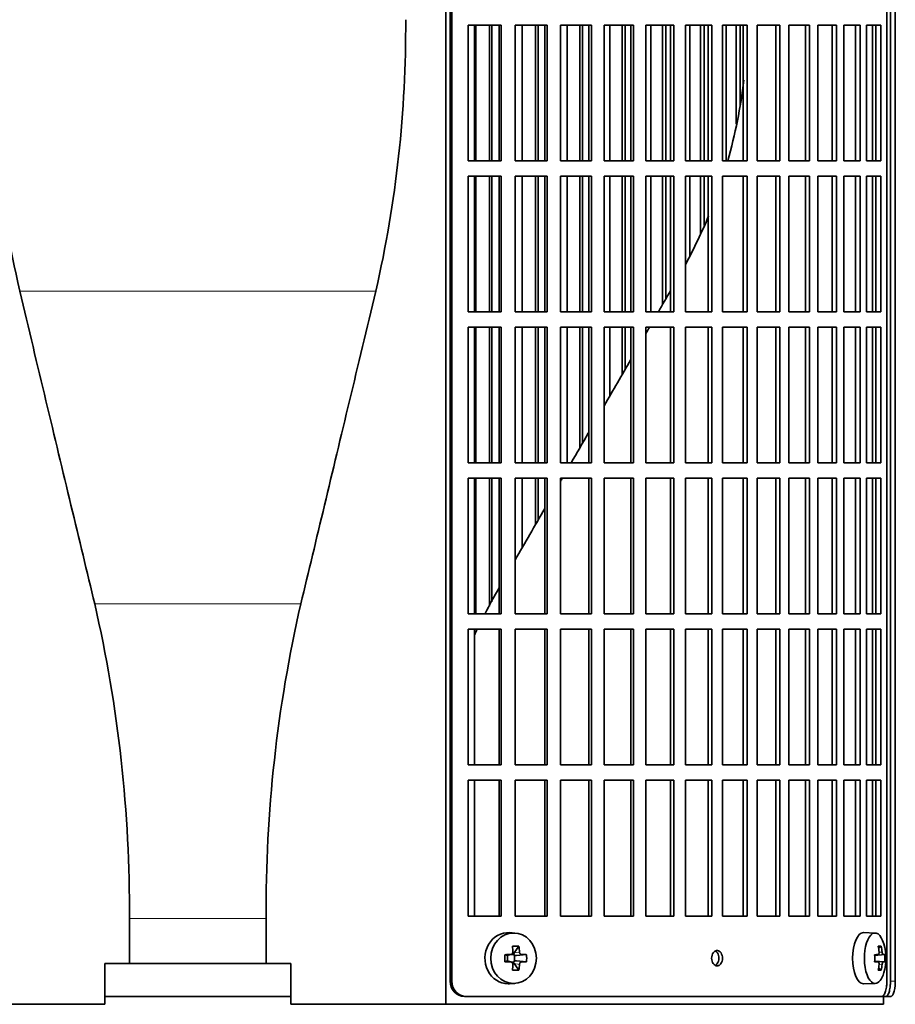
# Model space of a CAD drawing. Header units: millimetres. Extents: x 463 to 1347, y -1623 to 1574.
# Tile 11 of 20: x 578 to 749, y -172 to 20. Entities that reach past the tile are written whole.
import ezdxf

# ---------------------------------------------------------------- set-up
doc = ezdxf.new("R2010")
doc.units = ezdxf.units.MM
for name, color, linetype in [('M5X8_UNI7687', 7, 'Continuous'), ('VSI344-454_FILTR', 7, 'Continuous'), ('VSI344-454_SUPPO', 7, 'Continuous')]:
    doc.layers.add(name, color=color, linetype=linetype)

# ---------------------------------------------------------------- blocks, each defined once
blk = doc.blocks.new('SE')
at = {"layer": 'M5X8_UNI7687', "color": 7, "linetype": 'Continuous', "lineweight": 35}
for p, q in [((675.06, -158.38), (674, -158.31)), ((745.43, -158.38), (743.17, -158.31)), ((675.84, -160.97), (674.93, -162.27)), ((746.61, -160.97), (746.09, -161.36)), ((673.1, -162.61), (673.51, -162.77)), ((673.55, -162.77), (674.31, -162.58)), ((673.6, -163.85), (673.6, -162.76)), ((674.28, -162.56), (674.8, -162.56)), ((674.96, -162.74), (674.96, -163.87)), ((677.33, -162.61), (675.38, -162.77)), ((745.33, -162.66), (746, -162.6)), ((747.3, -162.61), (745.33, -162.76)), ((673.1, -164), (673.51, -163.84)), ((674.31, -164.03), (673.55, -163.84)), ((674.8, -164.06), (674.3, -164.06)), ((675.84, -165.64), (674.93, -164.34)), ((677.33, -164), (675.38, -163.84)), ((747.3, -164), (745.33, -163.86)), ((746, -164.02), (745.33, -163.95)), ((746.61, -165.64), (746.09, -165.25)), ((674, -168.3), (675.06, -168.23)), ((743.17, -168.31), (745.43, -168.24))]:
    blk.add_line(p, q, dxfattribs=at)
at = {"layer": 'M5X8_UNI7687', "color": 4, "linetype": 'Continuous', "lineweight": 9}
for p, q in [((673.51, -162.77), (674.2, -162.6)), ((674.93, -162.27), (675.94, -162.1)), ((676.39, -162.6), (675.38, -162.77)), ((747.01, -162.6), (745.33, -162.75)), ((745.33, -162.66), (745.99, -162.6)), ((746.19, -162.15), (746.8, -162.1)), ((674.2, -164.02), (673.51, -163.84)), ((675.94, -164.51), (674.93, -164.34)), ((675.38, -163.84), (676.39, -164.02)), ((745.33, -163.86), (747.01, -164.02)), ((745.99, -164.02), (745.33, -163.95)), ((746.8, -164.51), (746.19, -164.46))]:
    blk.add_line(p, q, dxfattribs=at)
at = {"layer": 'M5X8_UNI7687', "color": 7, "linetype": 'Continuous', "lineweight": 35}
for centre, radius, start, end in [((737.52, -163.31), 10, 343.7273, 16.2727), ((722.45, -163.31), 49.36, 179.1963, 180.8037), ((674.19, -162.13), 0.465, 271.4799, 4.1476), ((666.75, -163.31), 10.6, 356.2556, 3.7444), ((737.9, -163.31), 9.42, 355.7871, 4.2129), ((674.19, -164.48), 0.465, 355.8523, 88.5202)]:
    blk.add_arc(centre, radius, start, end, dxfattribs=at)
for centre, major_axis, ratio, start_param, end_param in [((673.73, -163.31), (0, -5), 0.906308, 3.081955, 6.283185), ((743.14, -163.31), (0, -5), 0.422618, 3.141593, 6.283185), ((745.41, -163.31), (0, -4.93), 0.422618, 2.175256, 6.283185), ((672.05, -166.37), (8.86, 2.7), 0.529916, 0.974266, 1.123958), ((671.26, -163.31), (0, 10), 0.34202, -1.449667, -1.335108), ((670.98, -163.31), (0, 10), 0.5, -1.449667, -1.335108), ((739.52, -166.37), (7.75, 5.06), 0.247104, 0.286808, 0.4365), ((737.6, -163.31), (0, 10), 0.866025, 4.833518, 4.948078), ((737.47, -163.31), (0, 10), 0.939693, 4.833518, 4.948078), ((671.12, -163.46), (9.99, 0.37), 0.07899, 1.254131, 1.36869), ((673.51, -162.27), (-0.03, 0.507), 0.355475, 2.983295, 3.209876), ((675.39, -162.27), (-0.561, -0.512), 0.450112, 5.177855, 5.696055), ((675.19, -162.3), (-0.019, -0.502), 0.906042, 5.273044, 5.799842), ((675.39, -162.27), (-0.85, -0.111), 0.58208, 0.96918, 1.487381), ((671.12, -163.46), (9.99, 0.37), 0.07899, 0.897313, 1.011873), ((737.54, -163.46), (9.97, 0.79), 0.036834, 0.556003, 0.670562), ((740.82, -163.31), (0, -9.26), 0.488139, 1.49595, 1.645642), ((737.54, -163.46), (9.97, 0.79), 0.036834, 0.199185, 0.313745), ((671.12, -163.15), (9.99, -0.37), 0.07899, -1.36869, -1.254131), ((673.51, -164.34), (-0.03, -0.507), 0.355475, 3.073309, 3.29989), ((671.26, -163.31), (0, -10), 0.34202, 1.335108, 1.449667), ((675.19, -164.31), (-0.019, 0.502), 0.906042, 0.483343, 1.010141), ((675.39, -164.34), (-0.561, 0.512), 0.450112, 0.58713, 1.105331), ((675.39, -164.34), (-0.85, 0.111), 0.58208, 4.795805, 5.314006), ((670.98, -163.31), (0, -10), 0.5, 1.335108, 1.449667), ((671.12, -163.15), (9.99, -0.37), 0.07899, -1.011873, -0.897313), ((737.54, -163.15), (9.97, -0.79), 0.036834, -0.670562, -0.556003), ((737.6, -163.31), (0, -10), 0.866025, 1.335108, 1.449667), ((737.47, -163.31), (0, -10), 0.939693, 1.335108, 1.449667), ((737.54, -163.15), (9.97, -0.79), 0.036834, -0.313745, -0.199185), ((672.05, -160.24), (8.86, -2.7), 0.529916, -1.123958, -0.974266), ((745.41, -163.31), (0, -4.93), 0.422618, 0, 0.966337), ((739.52, -160.24), (7.75, -5.06), 0.247104, -0.4365, -0.286808), ((673.73, -163.31), (0, -5), 0.906308, 0, 0.059638), ((743.14, -163.31), (0, -5), 0.422618, 0, 0.012961)]:
    blk.add_ellipse(centre, major_axis=major_axis, ratio=ratio, start_param=start_param, end_param=end_param, dxfattribs=at)
blk.add_ellipse((674.79, -163.31), major_axis=(0, -4.93), ratio=0.906308, dxfattribs=at)
for points in [[(675.94, -162.1), (675.94, -162.12), (675.95, -162.15), (675.95, -162.2), (675.97, -162.24), (675.98, -162.29), (676, -162.33), (676.03, -162.37), (676.05, -162.41), (676.08, -162.45), (676.12, -162.48), (676.15, -162.51), (676.19, -162.54), (676.23, -162.56), (676.27, -162.57), (676.31, -162.59), (676.35, -162.59), (676.38, -162.6), (676.39, -162.6)], [(745.99, -162.6), (746, -162.6), (746.01, -162.59), (746.04, -162.59), (746.06, -162.57), (746.08, -162.56), (746.1, -162.54), (746.12, -162.51), (746.14, -162.48), (746.16, -162.45), (746.17, -162.41), (746.18, -162.37), (746.19, -162.33), (746.2, -162.29), (746.2, -162.24), (746.2, -162.2), (746.2, -162.15), (746.2, -162.12), (746.2, -162.1)], [(746.8, -162.1), (746.8, -162.12), (746.8, -162.15), (746.81, -162.2), (746.82, -162.24), (746.83, -162.29), (746.84, -162.33), (746.85, -162.37), (746.87, -162.41), (746.88, -162.45), (746.9, -162.48), (746.91, -162.51), (746.93, -162.54), (746.94, -162.56), (746.96, -162.57), (746.98, -162.59), (746.99, -162.59), (747, -162.6), (747.01, -162.6)], [(676.39, -164.02), (676.38, -164.02), (676.35, -164.02), (676.31, -164.03), (676.27, -164.04), (676.23, -164.05), (676.19, -164.08), (676.15, -164.1), (676.12, -164.13), (676.08, -164.16), (676.05, -164.2), (676.03, -164.24), (676, -164.28), (675.98, -164.33), (675.97, -164.37), (675.95, -164.41), (675.95, -164.46), (675.94, -164.5), (675.94, -164.51)], [(746.2, -164.51), (746.2, -164.5), (746.2, -164.46), (746.2, -164.41), (746.2, -164.37), (746.2, -164.33), (746.19, -164.28), (746.18, -164.24), (746.17, -164.2), (746.16, -164.16), (746.14, -164.13), (746.12, -164.1), (746.1, -164.08), (746.08, -164.05), (746.06, -164.04), (746.04, -164.03), (746.01, -164.02), (746, -164.02), (745.99, -164.02)], [(747.01, -164.02), (747, -164.02), (746.99, -164.02), (746.98, -164.03), (746.96, -164.04), (746.94, -164.05), (746.93, -164.08), (746.91, -164.1), (746.9, -164.13), (746.88, -164.16), (746.87, -164.2), (746.85, -164.24), (746.84, -164.28), (746.83, -164.33), (746.82, -164.37), (746.81, -164.41), (746.8, -164.46), (746.8, -164.5), (746.8, -164.51)]]:
    blk.add_open_spline(points, degree=3, dxfattribs=at)
at = {"layer": 'VSI344-454_FILTR', "color": 7, "linetype": 'Continuous', "lineweight": 35}
for p, q in [((662.41, -167.81), (662.41, 105.19)), ((662.75, -167.81), (662.75, 105.19)), ((747.72, -167.81), (747.72, 105.19)), ((748.42, -167.81), (748.42, 101.19)), ((749.37, -167.81), (749.37, 101.19)), ((665.9, -7.56), (665.9, 18.94)), ((665.9, 18.94), (672.38, 18.94)), ((667.42, -7.56), (667.42, 18.94)), ((670.1, -7.56), (670.1, 18.94)), ((670.53, -7.56), (670.53, 18.94)), ((671.99, -7.56), (671.99, 18.94)), ((672.38, -7.56), (672.38, 18.94)), ((675.08, -7.56), (675.08, 18.94)), ((675.08, 18.94), (681.35, 18.94)), ((676.48, -7.56), (676.48, 18.94)), ((679.07, -7.56), (679.07, 18.94)), ((679.56, -7.56), (679.56, 18.94)), ((680.89, -7.56), (680.89, 18.94)), ((681.35, -7.56), (681.35, 18.94)), ((683.96, -7.56), (683.96, 18.94)), ((683.96, 18.94), (689.99, 18.94)), ((685.23, -7.56), (685.23, 18.94)), ((687.72, -7.56), (687.72, 18.94)), ((688.27, -7.56), (688.27, 18.94)), ((689.47, -7.56), (689.47, 18.94)), ((689.99, -7.56), (689.99, 18.94)), ((692.49, -7.56), (692.49, 18.94)), ((692.49, 18.94), (698.25, 18.94)), ((693.62, -7.56), (693.62, 18.94)), ((696.01, -7.56), (696.01, 18.94)), ((696.61, -7.56), (696.61, 18.94)), ((697.68, -7.56), (697.68, 18.94)), ((698.25, -7.56), (698.25, 18.94)), ((700.63, -7.56), (700.63, 18.94)), ((700.63, 18.94), (706.1, 18.94)), ((701.63, -7.56), (701.63, 18.94)), ((703.89, -7.56), (703.89, 18.94)), ((704.55, -7.56), (704.55, 18.94)), ((705.47, -7.56), (705.47, 18.94)), ((706.1, -7.56), (706.1, 18.94)), ((708.35, -7.56), (708.35, 18.94)), ((708.35, 18.94), (713.5, 18.94)), ((709.2, -7.56), (709.2, 18.94)), ((711.33, -7.56), (711.33, 18.94)), ((712.04, -7.56), (712.04, 18.94)), ((712.81, -7.56), (712.81, 18.94)), ((713.5, -7.56), (713.5, 18.94)), ((715.61, 18.94), (720.4, 18.94)), ((715.61, -7.56), (715.61, 18.94)), ((716.31, -7.56), (716.31, 18.94)), ((718.29, -0.39), (718.29, 18.94)), ((719.05, 3.37), (719.05, 18.94)), ((719.67, -7.56), (719.67, 18.94)), ((720.4, -7.56), (720.4, 18.94)), ((722.36, 18.94), (726.79, 18.94)), ((722.36, -7.56), (722.36, 18.94)), ((726.01, -7.56), (726.01, 18.94)), ((726.79, -7.56), (726.79, 18.94)), ((728.58, 18.94), (732.62, 18.94)), ((728.58, -7.56), (728.58, 18.94)), ((731.8, -7.56), (731.8, 18.94)), ((732.62, -7.56), (732.62, 18.94)), ((734.24, 18.94), (737.86, 18.94)), ((734.24, -7.56), (734.24, 18.94)), ((737.01, -7.56), (737.01, 18.94)), ((737.86, -7.56), (737.86, 18.94)), ((739.31, 18.94), (742.5, 18.94)), ((739.31, -7.56), (739.31, 18.94)), ((741.61, -7.56), (741.61, 18.94)), ((742.5, -7.56), (742.5, 18.94)), ((743.77, 18.94), (746.51, 18.94)), ((743.77, -7.56), (743.77, 18.94)), ((745.59, -7.56), (745.59, 18.94)), ((746.51, -7.56), (746.51, 18.94)), ((665.9, -7.56), (672.38, -7.56)), ((675.08, -7.56), (681.35, -7.56)), ((683.96, -7.56), (689.99, -7.56)), ((692.49, -7.56), (698.25, -7.56)), ((700.63, -7.56), (706.1, -7.56)), ((708.35, -7.56), (713.5, -7.56)), ((715.61, -7.56), (720.4, -7.56)), ((722.36, -7.56), (726.79, -7.56)), ((728.58, -7.56), (732.62, -7.56)), ((734.24, -7.56), (737.86, -7.56)), ((739.31, -7.56), (742.5, -7.56)), ((743.77, -7.56), (746.51, -7.56)), ((665.9, -37.06), (665.9, -10.56)), ((665.9, -10.56), (672.38, -10.56)), ((667.42, -37.06), (667.42, -10.56)), ((670.1, -37.06), (670.1, -10.56)), ((670.53, -37.06), (670.53, -10.56)), ((671.99, -37.06), (671.99, -10.56)), ((672.38, -37.06), (672.38, -10.56)), ((675.08, -37.06), (675.08, -10.56)), ((675.08, -10.56), (681.35, -10.56)), ((676.48, -37.06), (676.48, -10.56)), ((679.07, -37.06), (679.07, -10.56)), ((679.56, -37.06), (679.56, -10.56)), ((680.89, -37.06), (680.89, -10.56)), ((681.35, -37.06), (681.35, -10.56)), ((683.96, -37.06), (683.96, -10.56)), ((683.96, -10.56), (689.99, -10.56)), ((685.23, -37.06), (685.23, -10.56)), ((687.72, -37.06), (687.72, -10.56)), ((688.27, -37.06), (688.27, -10.56)), ((689.47, -37.06), (689.47, -10.56)), ((689.99, -37.06), (689.99, -10.56)), ((692.49, -37.06), (692.49, -10.56)), ((692.49, -10.56), (698.25, -10.56)), ((693.62, -37.06), (693.62, -10.56)), ((696.01, -37.06), (696.01, -10.56)), ((696.61, -37.06), (696.61, -10.56)), ((697.68, -37.06), (697.68, -10.56)), ((698.25, -37.06), (698.25, -10.56)), ((700.63, -37.06), (700.63, -10.56)), ((700.63, -10.56), (706.1, -10.56)), ((701.63, -37.06), (701.63, -10.56)), ((703.89, -35.64), (703.89, -10.56)), ((704.55, -34.5), (704.55, -10.56)), ((705.47, -37.06), (705.47, -10.56)), ((706.1, -37.06), (706.1, -10.56)), ((708.35, -37.06), (708.35, -10.56)), ((708.35, -10.56), (713.5, -10.56)), ((709.2, -26.06), (709.2, -10.56)), ((711.33, -21.9), (711.33, -10.56)), ((712.04, -20.18), (712.04, -10.56)), ((712.81, -37.06), (712.81, -10.56)), ((713.5, -37.06), (713.5, -10.56)), ((715.61, -10.56), (720.4, -10.56)), ((715.61, -37.06), (715.61, -10.56)), ((719.67, -37.06), (719.67, -10.56)), ((720.4, -37.06), (720.4, -10.56)), ((722.36, -10.56), (726.79, -10.56)), ((722.36, -37.06), (722.36, -10.56)), ((726.01, -37.06), (726.01, -10.56)), ((726.79, -37.06), (726.79, -10.56)), ((728.58, -10.56), (732.62, -10.56)), ((728.58, -37.06), (728.58, -10.56)), ((731.8, -37.06), (731.8, -10.56)), ((732.62, -37.06), (732.62, -10.56)), ((734.24, -10.56), (737.86, -10.56)), ((734.24, -37.06), (734.24, -10.56)), ((737.01, -37.06), (737.01, -10.56)), ((737.86, -37.06), (737.86, -10.56)), ((739.31, -10.56), (742.5, -10.56)), ((739.31, -37.06), (739.31, -10.56)), ((741.61, -37.06), (741.61, -10.56)), ((742.5, -37.06), (742.5, -10.56)), ((743.77, -10.56), (746.51, -10.56)), ((743.77, -37.06), (743.77, -10.56)), ((745.59, -37.06), (745.59, -10.56)), ((746.51, -37.06), (746.51, -10.56)), ((665.9, -37.06), (672.38, -37.06)), ((675.08, -37.06), (681.35, -37.06)), ((683.96, -37.06), (689.99, -37.06)), ((692.49, -37.06), (698.25, -37.06)), ((700.63, -37.06), (706.1, -37.06)), ((708.35, -37.06), (713.5, -37.06)), ((715.61, -37.06), (720.4, -37.06)), ((722.36, -37.06), (726.79, -37.06)), ((728.58, -37.06), (732.62, -37.06)), ((734.24, -37.06), (737.86, -37.06)), ((739.31, -37.06), (742.5, -37.06)), ((743.77, -37.06), (746.51, -37.06)), ((665.9, -66.56), (665.9, -40.06)), ((665.9, -40.06), (672.38, -40.06)), ((667.42, -66.56), (667.42, -40.06)), ((670.1, -66.56), (670.1, -40.06)), ((670.53, -66.56), (670.53, -40.06)), ((671.99, -66.56), (671.99, -40.06)), ((672.38, -66.56), (672.38, -40.06)), ((675.08, -66.56), (675.08, -40.06)), ((675.08, -40.06), (681.35, -40.06)), ((676.48, -66.56), (676.48, -40.06)), ((679.07, -66.56), (679.07, -40.06)), ((679.56, -66.56), (679.56, -40.06)), ((680.89, -66.56), (680.89, -40.06)), ((681.35, -66.56), (681.35, -40.06)), ((683.96, -66.56), (683.96, -40.06)), ((683.96, -40.06), (689.99, -40.06)), ((685.23, -66.56), (685.23, -40.06)), ((687.72, -63.64), (687.72, -40.06)), ((688.27, -62.7), (688.27, -40.06)), ((689.47, -66.56), (689.47, -40.06)), ((689.99, -66.56), (689.99, -40.06)), ((692.49, -66.56), (692.49, -40.06)), ((692.49, -40.06), (698.25, -40.06)), ((693.62, -53.42), (693.62, -40.06)), ((696.01, -49.29), (696.01, -40.06)), ((696.61, -48.25), (696.61, -40.06)), ((697.68, -66.56), (697.68, -40.06)), ((698.25, -66.56), (698.25, -40.06)), ((700.63, -66.56), (700.63, -40.06)), ((700.63, -40.06), (706.1, -40.06)), ((705.47, -66.56), (705.47, -40.06)), ((706.1, -66.56), (706.1, -40.06)), ((708.35, -66.56), (708.35, -40.06)), ((708.35, -40.06), (713.5, -40.06)), ((712.81, -66.56), (712.81, -40.06)), ((713.5, -66.56), (713.5, -40.06)), ((715.61, -40.06), (720.4, -40.06)), ((715.61, -66.56), (715.61, -40.06)), ((719.67, -66.56), (719.67, -40.06)), ((720.4, -66.56), (720.4, -40.06)), ((722.36, -40.06), (726.79, -40.06)), ((722.36, -66.56), (722.36, -40.06)), ((726.01, -66.56), (726.01, -40.06)), ((726.79, -66.56), (726.79, -40.06)), ((728.58, -40.06), (732.62, -40.06)), ((728.58, -66.56), (728.58, -40.06)), ((731.8, -66.56), (731.8, -40.06)), ((732.62, -66.56), (732.62, -40.06)), ((734.24, -40.06), (737.86, -40.06)), ((734.24, -66.56), (734.24, -40.06)), ((737.01, -66.56), (737.01, -40.06)), ((737.86, -66.56), (737.86, -40.06)), ((739.31, -40.06), (742.5, -40.06)), ((739.31, -66.56), (739.31, -40.06)), ((741.61, -66.56), (741.61, -40.06)), ((742.5, -66.56), (742.5, -40.06)), ((743.77, -40.06), (746.51, -40.06)), ((743.77, -66.56), (743.77, -40.06)), ((745.59, -66.56), (745.59, -40.06)), ((746.51, -66.56), (746.51, -40.06)), ((665.9, -66.56), (672.38, -66.56)), ((675.08, -66.56), (681.35, -66.56)), ((683.96, -66.56), (689.99, -66.56)), ((692.49, -66.56), (698.25, -66.56)), ((700.63, -66.56), (706.1, -66.56)), ((708.35, -66.56), (713.5, -66.56)), ((715.61, -66.56), (720.4, -66.56)), ((722.36, -66.56), (726.79, -66.56)), ((728.58, -66.56), (732.62, -66.56)), ((734.24, -66.56), (737.86, -66.56)), ((739.31, -66.56), (742.5, -66.56)), ((743.77, -66.56), (746.51, -66.56)), ((665.9, -96.06), (665.9, -69.56)), ((665.9, -69.56), (672.38, -69.56)), ((667.42, -96.06), (667.42, -69.56)), ((670.1, -94.53), (670.1, -69.56)), ((670.53, -93.71), (670.53, -69.56)), ((671.99, -96.06), (671.99, -69.56)), ((672.38, -96.06), (672.38, -69.56)), ((675.08, -96.06), (675.08, -69.56)), ((675.08, -69.56), (681.35, -69.56)), ((676.48, -83.12), (676.48, -69.56)), ((679.07, -78.63), (679.07, -69.56)), ((679.56, -77.79), (679.56, -69.56)), ((680.89, -96.06), (680.89, -69.56)), ((681.35, -96.06), (681.35, -69.56)), ((683.96, -96.06), (683.96, -69.56)), ((683.96, -69.56), (689.99, -69.56)), ((689.47, -96.06), (689.47, -69.56)), ((689.99, -96.06), (689.99, -69.56)), ((692.49, -96.06), (692.49, -69.56)), ((692.49, -69.56), (698.25, -69.56)), ((697.68, -96.06), (697.68, -69.56)), ((698.25, -96.06), (698.25, -69.56)), ((700.63, -96.06), (700.63, -69.56)), ((700.63, -69.56), (706.1, -69.56)), ((705.47, -96.06), (705.47, -69.56)), ((706.1, -96.06), (706.1, -69.56)), ((708.35, -96.06), (708.35, -69.56)), ((708.35, -69.56), (713.5, -69.56)), ((712.81, -96.06), (712.81, -69.56)), ((713.5, -96.06), (713.5, -69.56)), ((715.61, -69.56), (720.4, -69.56)), ((715.61, -96.06), (715.61, -69.56)), ((719.67, -96.06), (719.67, -69.56)), ((720.4, -96.06), (720.4, -69.56)), ((722.36, -69.56), (726.79, -69.56)), ((722.36, -96.06), (722.36, -69.56)), ((726.01, -96.06), (726.01, -69.56)), ((726.79, -96.06), (726.79, -69.56)), ((728.58, -69.56), (732.62, -69.56)), ((728.58, -96.06), (728.58, -69.56)), ((731.8, -96.06), (731.8, -69.56)), ((732.62, -96.06), (732.62, -69.56)), ((734.24, -69.56), (737.86, -69.56)), ((734.24, -96.06), (734.24, -69.56)), ((737.01, -96.06), (737.01, -69.56)), ((737.86, -96.06), (737.86, -69.56)), ((739.31, -69.56), (742.5, -69.56)), ((739.31, -96.06), (739.31, -69.56)), ((741.61, -96.06), (741.61, -69.56)), ((742.5, -96.06), (742.5, -69.56)), ((743.77, -69.56), (746.51, -69.56)), ((743.77, -96.06), (743.77, -69.56)), ((745.59, -96.06), (745.59, -69.56)), ((746.51, -96.06), (746.51, -69.56)), ((665.9, -96.06), (672.38, -96.06)), ((675.08, -96.06), (681.35, -96.06)), ((683.96, -96.06), (689.99, -96.06)), ((692.49, -96.06), (698.25, -96.06)), ((700.63, -96.06), (706.1, -96.06)), ((708.35, -96.06), (713.5, -96.06)), ((715.61, -96.06), (720.4, -96.06)), ((722.36, -96.06), (726.79, -96.06)), ((728.58, -96.06), (732.62, -96.06)), ((734.24, -96.06), (737.86, -96.06)), ((739.31, -96.06), (742.5, -96.06)), ((743.77, -96.06), (746.51, -96.06)), ((665.9, -125.56), (665.9, -99.06)), ((665.9, -99.06), (672.38, -99.06)), ((671.99, -125.56), (671.99, -99.06)), ((672.38, -125.56), (672.38, -99.06)), ((675.08, -125.56), (675.08, -99.06)), ((675.08, -99.06), (681.35, -99.06)), ((680.89, -125.56), (680.89, -99.06)), ((681.35, -125.56), (681.35, -99.06)), ((683.96, -125.56), (683.96, -99.06)), ((683.96, -99.06), (689.99, -99.06)), ((689.47, -125.56), (689.47, -99.06)), ((689.99, -125.56), (689.99, -99.06)), ((692.49, -125.56), (692.49, -99.06)), ((692.49, -99.06), (698.25, -99.06)), ((697.68, -125.56), (697.68, -99.06)), ((698.25, -125.56), (698.25, -99.06)), ((700.63, -125.56), (700.63, -99.06)), ((700.63, -99.06), (706.1, -99.06)), ((705.47, -125.56), (705.47, -99.06)), ((706.1, -125.56), (706.1, -99.06)), ((708.35, -125.56), (708.35, -99.06)), ((708.35, -99.06), (713.5, -99.06)), ((712.81, -125.56), (712.81, -99.06)), ((713.5, -125.56), (713.5, -99.06)), ((715.61, -99.06), (720.4, -99.06)), ((715.61, -125.56), (715.61, -99.06)), ((719.67, -125.56), (719.67, -99.06)), ((720.4, -125.56), (720.4, -99.06)), ((722.36, -99.06), (726.79, -99.06)), ((722.36, -125.56), (722.36, -99.06)), ((726.01, -125.56), (726.01, -99.06)), ((726.79, -125.56), (726.79, -99.06)), ((728.58, -99.06), (732.62, -99.06)), ((728.58, -125.56), (728.58, -99.06)), ((731.8, -125.56), (731.8, -99.06)), ((732.62, -125.56), (732.62, -99.06)), ((734.24, -99.06), (737.86, -99.06)), ((734.24, -125.56), (734.24, -99.06)), ((737.01, -125.56), (737.01, -99.06)), ((737.86, -125.56), (737.86, -99.06)), ((739.31, -99.06), (742.5, -99.06)), ((739.31, -125.56), (739.31, -99.06)), ((741.61, -125.56), (741.61, -99.06)), ((742.5, -125.56), (742.5, -99.06)), ((743.77, -99.06), (746.51, -99.06)), ((743.77, -125.56), (743.77, -99.06)), ((745.59, -125.56), (745.59, -99.06)), ((746.51, -125.56), (746.51, -99.06)), ((665.9, -125.56), (672.38, -125.56)), ((675.08, -125.56), (681.35, -125.56)), ((683.96, -125.56), (689.99, -125.56)), ((692.49, -125.56), (698.25, -125.56)), ((700.63, -125.56), (706.1, -125.56)), ((708.35, -125.56), (713.5, -125.56)), ((715.61, -125.56), (720.4, -125.56)), ((722.36, -125.56), (726.79, -125.56)), ((728.58, -125.56), (732.62, -125.56)), ((734.24, -125.56), (737.86, -125.56)), ((739.31, -125.56), (742.5, -125.56)), ((743.77, -125.56), (746.51, -125.56)), ((665.9, -155.06), (665.9, -128.56)), ((665.9, -128.56), (672.38, -128.56)), ((671.99, -155.06), (671.99, -128.56)), ((672.38, -155.06), (672.38, -128.56)), ((675.08, -155.06), (675.08, -128.56)), ((675.08, -128.56), (681.35, -128.56)), ((680.89, -155.06), (680.89, -128.56)), ((681.35, -155.06), (681.35, -128.56)), ((683.96, -155.06), (683.96, -128.56)), ((683.96, -128.56), (689.99, -128.56)), ((689.47, -155.06), (689.47, -128.56)), ((689.99, -155.06), (689.99, -128.56)), ((692.49, -155.06), (692.49, -128.56)), ((692.49, -128.56), (698.25, -128.56)), ((697.68, -155.06), (697.68, -128.56)), ((698.25, -155.06), (698.25, -128.56)), ((700.63, -155.06), (700.63, -128.56)), ((700.63, -128.56), (706.1, -128.56)), ((705.47, -155.06), (705.47, -128.56)), ((706.1, -155.06), (706.1, -128.56)), ((708.35, -155.06), (708.35, -128.56)), ((708.35, -128.56), (713.5, -128.56)), ((712.81, -155.06), (712.81, -128.56)), ((713.5, -155.06), (713.5, -128.56)), ((715.61, -128.56), (720.4, -128.56)), ((715.61, -155.06), (715.61, -128.56)), ((719.67, -155.06), (719.67, -128.56)), ((720.4, -155.06), (720.4, -128.56)), ((722.36, -128.56), (726.79, -128.56)), ((722.36, -155.06), (722.36, -128.56)), ((726.01, -155.06), (726.01, -128.56)), ((726.79, -155.06), (726.79, -128.56)), ((728.58, -128.56), (732.62, -128.56)), ((728.58, -155.06), (728.58, -128.56)), ((731.8, -155.06), (731.8, -128.56)), ((732.62, -155.06), (732.62, -128.56)), ((734.24, -128.56), (737.86, -128.56)), ((734.24, -155.06), (734.24, -128.56)), ((737.01, -155.06), (737.01, -128.56)), ((737.86, -155.06), (737.86, -128.56)), ((739.31, -128.56), (742.5, -128.56)), ((739.31, -155.06), (739.31, -128.56)), ((741.61, -155.06), (741.61, -128.56)), ((742.5, -155.06), (742.5, -128.56)), ((743.77, -128.56), (746.51, -128.56)), ((743.77, -155.06), (743.77, -128.56)), ((745.59, -155.06), (745.59, -128.56)), ((746.51, -155.06), (746.51, -128.56)), ((665.9, -155.06), (672.38, -155.06)), ((675.08, -155.06), (681.35, -155.06)), ((683.96, -155.06), (689.99, -155.06)), ((692.49, -155.06), (698.25, -155.06)), ((700.63, -155.06), (706.1, -155.06)), ((708.35, -155.06), (713.5, -155.06)), ((715.61, -155.06), (720.4, -155.06)), ((722.36, -155.06), (726.79, -155.06)), ((728.58, -155.06), (732.62, -155.06)), ((734.24, -155.06), (737.86, -155.06)), ((739.31, -155.06), (742.5, -155.06)), ((743.77, -155.06), (746.51, -155.06)), ((594.92, -170.81), (631.25, -170.81)), ((665.56, -170.81), (665.21, -170.81)), ((665.56, -170.81), (746.65, -170.81)), ((747.09, -170.81), (747.45, -170.81)), ((748.4, -170.81), (747.45, -170.81))]:
    blk.add_line(p, q, dxfattribs=at)
at = {"layer": 'VSI344-454_FILTR', "color": 4, "linetype": 'Continuous', "lineweight": 9}
for p, q in [((662.75, -167.81), (662.41, -167.81)), ((749.37, -167.81), (748.42, -167.81))]:
    blk.add_line(p, q, dxfattribs=at)
at = {"layer": 'VSI344-454_FILTR', "color": 7, "linetype": 'Continuous', "lineweight": 35}
for centre, start, end in [((665.32, -167.9), 178.231, 267.8935), ((665.66, -167.9), 178.1916, 267.9344)]:
    blk.add_arc(centre, 2.91, start, end, dxfattribs=at)
for points, knots in [([(714.56, -164.81), (714.49, -164.8), (714.35, -164.79), (714.07, -164.67), (713.78, -164.38), (713.54, -163.88), (713.46, -163.3), (713.55, -162.71), (713.76, -162.27), (714.02, -161.99), (714.28, -161.83), (714.46, -161.82), (714.56, -161.81)], [0, 0, 0, 0, 0.064066, 0.126815, 0.254692, 0.378277, 0.50107, 0.625893, 0.749447, 0.833633, 0.916759, 1, 1, 1, 1]), ([(714.2, -164.72), (714.26, -164.69), (714.4, -164.6), (714.64, -164.34), (714.85, -163.9), (714.93, -163.32), (714.85, -162.73), (714.62, -162.23), (714.38, -161.99), (714.23, -161.9), (714.21, -161.9)], [0.1064378, 0.1064378, 0.1064378, 0.1064378, 0.1663652, 0.2505516, 0.3741057, 0.498929, 0.621722, 0.7453065, 0.8731842, 0.8878187, 0.8878187, 0.8878187, 0.8878187]), ([(714.56, -161.81), (714.63, -161.81), (714.77, -161.82), (715.04, -161.95), (715.33, -162.23), (715.56, -162.73), (715.64, -163.32), (715.56, -163.9), (715.35, -164.34), (715.09, -164.62), (714.83, -164.78), (714.65, -164.8), (714.56, -164.81)], [0, 0, 0, 0, 0.064066, 0.126815, 0.254692, 0.378277, 0.50107, 0.625893, 0.749447, 0.833633, 0.916759, 1, 1, 1, 1]), ([(746.65, -170.81), (746.67, -170.81), (746.71, -170.8), (746.77, -170.79), (746.83, -170.77), (746.89, -170.73), (746.95, -170.69), (747.01, -170.64), (747.11, -170.53), (747.25, -170.32), (747.42, -169.94), (747.55, -169.49), (747.63, -169.05), (747.67, -168.68), (747.7, -168.39), (747.71, -168.1), (747.72, -167.9), (747.72, -167.81)], [0, 0, 0, 0, 0.036074, 0.071827, 0.107372, 0.142823, 0.178296, 0.213907, 0.249769, 0.375679, 0.49974, 0.623937, 0.750153, 0.812742, 0.874833, 0.937047, 1, 1, 1, 1]), ([(747.45, -170.81), (747.47, -170.81), (747.51, -170.8), (747.56, -170.79), (747.62, -170.77), (747.67, -170.73), (747.72, -170.69), (747.78, -170.64), (747.87, -170.53), (748, -170.32), (748.15, -169.94), (748.26, -169.49), (748.34, -169.05), (748.38, -168.68), (748.4, -168.39), (748.42, -168.1), (748.42, -167.9), (748.42, -167.81)], [0, 0, 0, 0, 0.036074, 0.071835, 0.107394, 0.142867, 0.178369, 0.214016, 0.24992, 0.375515, 0.499619, 0.623903, 0.749864, 0.812553, 0.874725, 0.937001, 1, 1, 1, 1]), ([(749.37, -167.81), (749.37, -167.86), (749.37, -167.98), (749.36, -168.14), (749.36, -168.31), (749.35, -168.47), (749.33, -168.64), (749.32, -168.8), (749.28, -169.09), (749.21, -169.49), (749.1, -169.94), (748.95, -170.32), (748.81, -170.55), (748.69, -170.68), (748.59, -170.75), (748.5, -170.8), (748.43, -170.8), (748.4, -170.81)], [0, 0, 0, 0, 0.03611, 0.071905, 0.107497, 0.143003, 0.178538, 0.214218, 0.250157, 0.376062, 0.500393, 0.624478, 0.750119, 0.812755, 0.87487, 0.93708, 1, 1, 1, 1])]:
    blk.add_open_spline(points, degree=3, knots=knots, dxfattribs=at)
at = {"layer": 'VSI344-454_SUPPO', "color": 7, "linetype": 'Continuous', "lineweight": 35}
for p, q in [((661.56, -172.31), (661.56, 105.78)), ((667.16, -7.56), (667.16, 18.94)), ((744.93, -7.56), (744.93, 18.94)), ((667.16, -37.06), (667.16, -10.56)), ((744.93, -37.06), (744.93, -10.56)), ((667.16, -66.56), (667.16, -40.06)), ((744.93, -66.56), (744.93, -40.06)), ((667.16, -96.06), (667.16, -69.56)), ((744.93, -96.06), (744.93, -69.56)), ((667.16, -125.56), (667.16, -99.06)), ((744.93, -125.56), (744.93, -99.06)), ((667.16, -155.06), (667.16, -128.56)), ((744.93, -155.06), (744.93, -128.56)), ((599.73, -164.31), (599.73, -155.57)), ((626.44, -164.31), (626.44, -155.57)), ((599.73, -164.31), (594.92, -164.31)), ((594.92, -164.31), (594.92, -172.31)), ((599.73, -164.31), (626.44, -164.31)), ((626.44, -164.31), (631.25, -164.31)), ((631.25, -164.31), (631.25, -172.31)), ((747.09, -172.31), (747.09, -170.53)), ((564.62, -172.31), (594.92, -172.31)), ((661.56, -172.31), (631.25, -172.31)), ((661.56, -172.31), (747.09, -172.31))]:
    blk.add_line(p, q, dxfattribs=at)
at = {"layer": 'VSI344-454_SUPPO', "color": 4, "linetype": 'Continuous', "lineweight": 9}
for p, q in [((578.3, -33), (647.88, -33)), ((633.23, -94.1), (592.95, -94.1)), ((626.44, -155.57), (599.73, -155.57))]:
    blk.add_line(p, q, dxfattribs=at)
at = {"layer": 'VSI344-454_SUPPO', "color": 7, "linetype": 'Continuous', "lineweight": 35}
for centre, radius, start, end in [((803.93, 18.62), 231.46, 179.6592, 192.8853), ((422.25, 18.62), 231.46, 347.1147, 0.3408), ((620.67, 19.77), 99.78, 344.0936, 353.3171), ((620.67, 19.77), 99.78, 331.5662, 337.5501), ((784.34, -155.28), 129.49, 150.1961, 152.7545), ((331.96, -154.02), 267.78, 359.6688, 12.9312), ((894.21, -154.02), 267.78, 167.0688, 180.3312), ((784.34, -155.28), 129.49, 154.2527, 154.8253)]:
    blk.add_arc(centre, radius, start, end, dxfattribs=at)
for points in [[(592.95, -94.1), (591.45, -87.85), (588.36, -75), (583.48, -54.64), (580.05, -40.33), (578.3, -33)], [(633.23, -94.1), (634.73, -87.85), (637.81, -75), (642.69, -54.64), (646.12, -40.33), (647.88, -33)], [(703.07, -37.06), (703.87, -35.67), (704.67, -34.29), (705.47, -32.9)], [(700.63, -41.28), (700.87, -40.87), (701.11, -40.46), (701.34, -40.06)], [(692.49, -55.39), (694.21, -52.4), (695.94, -49.41), (697.68, -46.4)], [(683.96, -70.17), (684.08, -69.96), (684.19, -69.76), (684.31, -69.56)], [(675.08, -85.54), (677.01, -82.2), (678.95, -78.85), (680.89, -75.47)], [(671.98, -90.92), (671.98, -90.91), (671.98, -90.91), (671.99, -90.9)]]:
    blk.add_open_spline(points, degree=3, dxfattribs=at)
blk.add_open_spline([(686.04, -66.56), (687.15, -64.63), (688.3, -62.65), (689.44, -60.67), (689.47, -60.62)], degree=3, knots=[0.40501308, 0.40501308, 0.40501308, 0.40501308, 0.5, 0.50245811, 0.50245811, 0.50245811, 0.50245811], dxfattribs=at)

msp = doc.modelspace()

# ---------------------------------------------------------------- block references
msp.add_blockref('SE', (0, 0))

doc.saveas('drawing.dxf')
